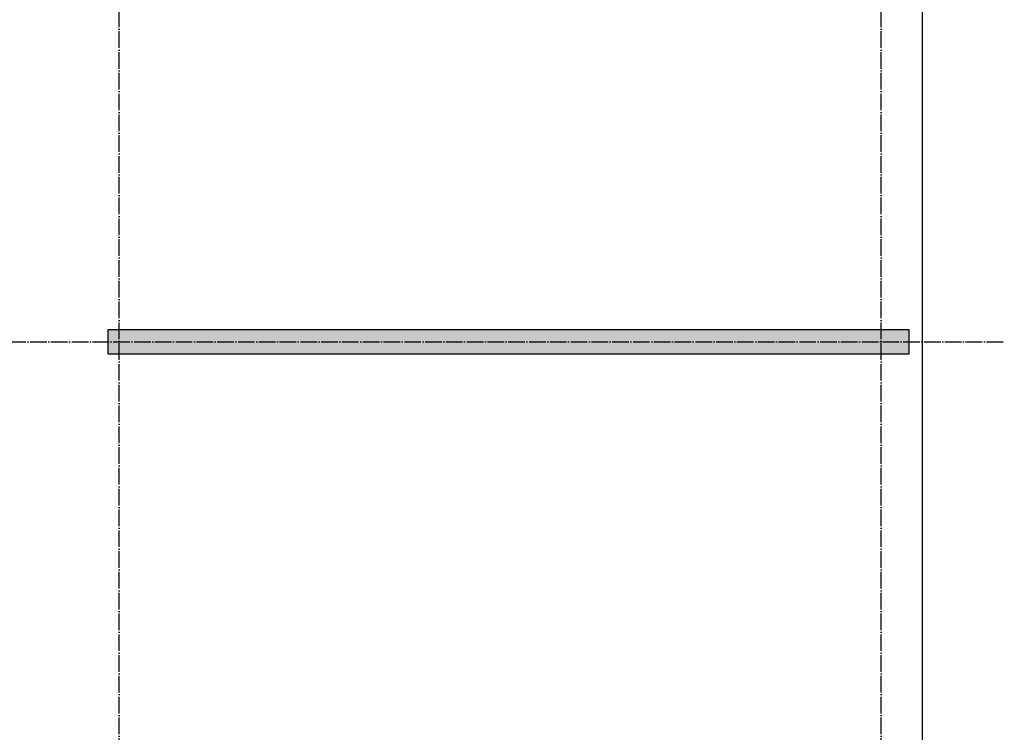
# Model space of a CAD drawing. Header units: millimetres. Extents: x -2287 to 75872, y 45740 to 74858.
# Tile 17 of 24: x 37681 to 44790, y 58362 to 63506. Entities that reach past the tile are written whole.
import ezdxf

# ---------------------------------------------------------------- set-up
doc = ezdxf.new("R2010")
doc.units = ezdxf.units.MM
doc.linetypes.add('______11', pattern=[150, 120, -15, 0, -15])
doc.linetypes.add('______5', pattern=[330, 240, -30, 30, -30])
doc.layers.add('Standard', color=7, linetype='Continuous', lineweight=25)
doc.layers.add('Осевая линия_ общее', color=7, linetype='______5', lineweight=13, true_color=0xa0a0a0)

# ---------------------------------------------------------------- blocks, each defined once
blk = doc.blocks.new('СЛОЖНЫЙ_ОБЪЕКТ_2')
at = {"layer": 'Осевая линия_ общее', "color": 253, "linetype": '______11', "lineweight": -3, "true_color": 0xa0a0a0, "transparency": 33554687}
for p, q in [((38400, 45740), (38400, 69780)), ((43900, 45740), (43900, 69780)), ((28000, 61180), (44790, 61180))]:
    blk.add_line(p, q, dxfattribs=at)

msp = doc.modelspace()

# ---------------------------------------------------------------- hatches: boundary and pattern name
at = {"linetype": 'Continuous', "lineweight": 13, "transparency": 33554687}
msp.add_hatch(color=7, dxfattribs=at).paths.add_polyline_path([(44100, 61090), (44100, 61270), (38320, 61270), (38320, 61090)])

# ---------------------------------------------------------------- linework, layer by layer
at = {"color": 7, "linetype": 'Continuous', "lineweight": -3, "transparency": 33554687}
for p, q in [((38320, 61090), (38320, 61270)), ((38320, 61270), (44100, 61270)), ((44100, 61270), (44100, 61090)), ((44100, 61090), (38320, 61090))]:
    msp.add_line(p, q, dxfattribs=at)
at = {"layer": 'Standard', "color": 7, "linetype": 'Continuous', "lineweight": -3, "transparency": 33554687}
msp.add_lwpolyline([(29650, 46540), (44200, 46540), (44200, 67980), (29650, 67980), (29650, 46540)], dxfattribs=at)

# ---------------------------------------------------------------- block references
at = {"layer": 'Осевая линия_ общее', "color": 253, "linetype": '______11', "lineweight": -3, "true_color": 0xa0a0a0, "transparency": 33554687}
msp.add_blockref('СЛОЖНЫЙ_ОБЪЕКТ_2', (0, 0), dxfattribs=at)

doc.saveas('drawing.dxf')
